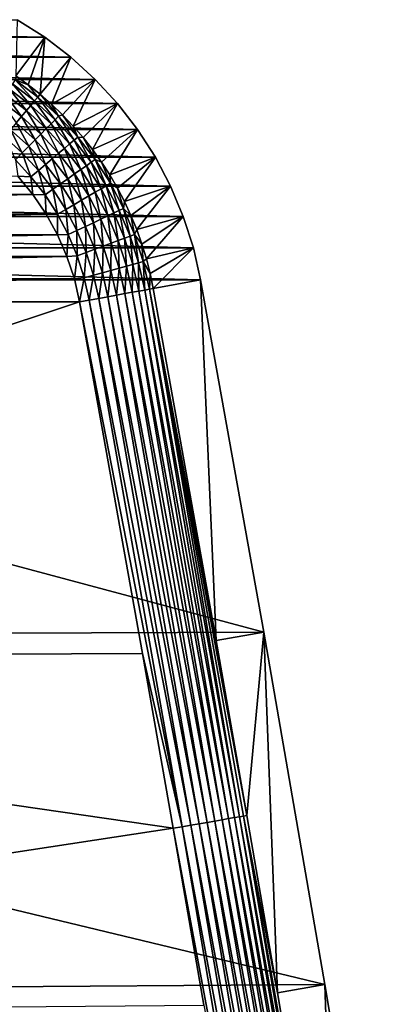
# Model space of a CAD drawing. Extents: x -320 to 320, y -695 to 695.
# Tile 131 of 169: x -198 to -177, y 637 to 693. Entities that reach past the tile are written whole.
import ezdxf

# ---------------------------------------------------------------- set-up
doc = ezdxf.new("R2010")
doc.units = 0
doc.header["$LTSCALE"] = 50.062222
for name, color, linetype in [('1', 7, 'CONTINUOUS'), ('2', 7, 'CONTINUOUS'), ('23', 7, 'CONTINUOUS'), ('24', 7, 'CONTINUOUS'), ('72', 7, 'CONTINUOUS'), ('73', 7, 'CONTINUOUS')]:
    doc.layers.add(name, color=color, linetype=linetype)

msp = doc.modelspace()

# ---------------------------------------------------------------- linework, layer by layer
at = {"layer": '1', "color": 7, "linetype": 'CONTINUOUS'}
for points in [[(-248.746, 692.557), (-196.767, 691.557), (-250.324, 691.557), (-248.746, 692.557)], [(-198.345, 692.557), (-196.767, 691.557), (-248.746, 692.557), (-198.345, 692.557)], [(-250.324, 691.557), (-195.282, 690.424), (-251.809, 690.424), (-250.324, 691.557)], [(-196.767, 691.557), (-195.282, 690.424), (-250.324, 691.557), (-196.767, 691.557)], [(-251.809, 690.424), (-193.901, 689.166), (-253.19, 689.166), (-251.809, 690.424)], [(-195.282, 690.424), (-193.901, 689.166), (-251.809, 690.424), (-195.282, 690.424)], [(-253.19, 689.166), (-192.635, 687.793), (-254.457, 687.793), (-253.19, 689.166)], [(-193.901, 689.166), (-192.635, 687.793), (-253.19, 689.166), (-193.901, 689.166)], [(-254.457, 687.793), (-191.492, 686.315), (-255.599, 686.315), (-254.457, 687.793)], [(-192.635, 687.793), (-191.492, 686.315), (-254.457, 687.793), (-192.635, 687.793)], [(-255.599, 686.315), (-190.482, 684.744), (-256.609, 684.744), (-255.599, 686.315)], [(-191.492, 686.315), (-190.482, 684.744), (-255.599, 686.315), (-191.492, 686.315)], [(-256.609, 684.744), (-189.612, 683.091), (-257.479, 683.091), (-256.609, 684.744)], [(-190.482, 684.744), (-189.612, 683.091), (-256.609, 684.744), (-190.482, 684.744)], [(-257.479, 683.091), (-188.889, 681.368), (-258.202, 681.368), (-257.479, 683.091)], [(-189.612, 683.091), (-188.889, 681.368), (-257.479, 683.091), (-189.612, 683.091)], [(-258.202, 681.368), (-188.318, 679.59), (-258.773, 679.59), (-258.202, 681.368)], [(-188.889, 681.368), (-188.318, 679.59), (-258.202, 681.368), (-188.889, 681.368)], [(-187.904, 677.768), (-259.188, 677.768), (-258.773, 679.59), (-187.904, 677.768)], [(-188.318, 679.59), (-187.904, 677.768), (-258.773, 679.59), (-188.318, 679.59)], [(-262.833, 657.442), (-259.188, 677.768), (-184.312, 657.745), (-262.833, 657.442)], [(-184.312, 657.745), (-259.188, 677.768), (-187.904, 677.768), (-184.312, 657.745)], [(-180.828, 637.704), (-262.833, 657.442), (-184.312, 657.745), (-180.828, 637.704)], [(-266.367, 637.097), (-262.833, 657.442), (-180.828, 637.704), (-266.367, 637.097)], [(-177.452, 617.643), (-266.367, 637.097), (-180.828, 637.704), (-177.452, 617.643)], [(-269.79, 616.733), (-266.367, 637.097), (-177.452, 617.643), (-269.79, 616.733)]]:
    msp.add_3dface(points, dxfattribs=at)
at = {"layer": '2', "color": 7, "linetype": 'CONTINUOUS'}
for points in [[(-198.311, 683.656, 11), (-249.636, 682.619, 11), (-197.455, 682.619, 11), (-198.311, 683.656, 11)], [(-249.636, 682.619, 11), (-250.392, 681.508, 11), (-197.455, 682.619, 11), (-249.636, 682.619, 11)], [(-197.455, 682.619, 11), (-250.392, 681.508, 11), (-196.7, 681.508, 11), (-197.455, 682.619, 11)], [(-250.392, 681.508, 11), (-251.042, 680.331, 11), (-196.7, 681.508, 11), (-250.392, 681.508, 11)], [(-196.7, 681.508, 11), (-251.042, 680.331, 11), (-196.05, 680.331, 11), (-196.7, 681.508, 11)], [(-251.042, 680.331, 11), (-251.58, 679.1, 11), (-196.05, 680.331, 11), (-251.042, 680.331, 11)], [(-196.05, 680.331, 11), (-251.58, 679.1, 11), (-195.512, 679.1, 11), (-196.05, 680.331, 11)], [(-251.58, 679.1, 11), (-252.002, 677.824, 11), (-195.512, 679.1, 11), (-251.58, 679.1, 11)], [(-195.512, 679.1, 11), (-252.002, 677.824, 11), (-195.09, 677.824, 11), (-195.512, 679.1, 11)], [(-252.002, 677.824, 11), (-252.303, 676.514, 11), (-195.09, 677.824, 11), (-252.002, 677.824, 11)], [(-195.09, 677.824, 11), (-252.303, 676.514, 11), (-194.788, 676.514, 11), (-195.09, 677.824, 11)], [(-252.303, 676.514, 11), (-255.942, 656.226, 11), (-194.788, 676.514, 11), (-252.303, 676.514, 11)], [(-194.788, 676.514, 11), (-255.942, 656.226, 11), (-191.203, 656.528, 11), (-194.788, 676.514, 11)], [(-255.942, 656.226, 11), (-259.47, 635.918, 11), (-189.461, 646.588, 11), (-255.942, 656.226, 11)], [(-191.203, 656.528, 11), (-255.942, 656.226, 11), (-189.461, 646.588, 11), (-191.203, 656.528, 11)], [(-189.461, 646.588, 11), (-259.47, 635.918, 11), (-187.725, 636.524, 11), (-189.461, 646.588, 11)]]:
    msp.add_3dface(points, dxfattribs=at)
at = {"layer": '23', "color": 7, "linetype": 'CONTINUOUS'}
for points in [[(-187.013, 657.268, 7.965), (-187.904, 677.768), (-190.602, 677.277, 7.965), (-187.013, 657.268, 7.965)], [(-184.312, 657.745), (-187.904, 677.768), (-187.013, 657.268, 7.965), (-184.312, 657.745)], [(-185.269, 647.317, 7.965), (-184.312, 657.745), (-187.013, 657.268, 7.965), (-185.269, 647.317, 7.965)], [(-183.531, 637.241, 7.965), (-184.312, 657.745), (-185.269, 647.317, 7.965), (-183.531, 637.241, 7.965)], [(-180.828, 637.704), (-184.312, 657.745), (-183.531, 637.241, 7.965), (-180.828, 637.704)], [(-180.163, 617.226, 7.965), (-180.828, 637.704), (-183.531, 637.241, 7.965), (-180.163, 617.226, 7.965)], [(-177.452, 617.643), (-180.828, 637.704), (-180.163, 617.226, 7.965), (-177.452, 617.643)]]:
    msp.add_3dface(points, dxfattribs=at)
at = {"layer": '24', "color": 7, "linetype": 'CONTINUOUS'}
for points in [[(-196.767, 691.557), (-198.345, 692.557), (-198.424, 689.369, 7.965), (-196.767, 691.557)], [(-197.72, 688.859, 7.965), (-196.767, 691.557), (-198.424, 689.369, 7.965), (-197.72, 688.859, 7.965)], [(-197.039, 688.318, 7.965), (-196.767, 691.557), (-197.72, 688.859, 7.965), (-197.039, 688.318, 7.965)], [(-195.282, 690.424), (-196.767, 691.557), (-197.039, 688.318, 7.965), (-195.282, 690.424)], [(-196.385, 687.746, 7.965), (-195.282, 690.424), (-197.039, 688.318, 7.965), (-196.385, 687.746, 7.965)], [(-193.901, 689.166), (-195.282, 690.424), (-196.385, 687.746, 7.965), (-193.901, 689.166)], [(-195.757, 687.144, 7.965), (-193.901, 689.166), (-196.385, 687.746, 7.965), (-195.757, 687.144, 7.965)], [(-195.159, 686.513, 7.965), (-193.901, 689.166), (-195.757, 687.144, 7.965), (-195.159, 686.513, 7.965)], [(-192.635, 687.793), (-193.901, 689.166), (-195.159, 686.513, 7.965), (-192.635, 687.793)], [(-194.59, 685.856, 7.965), (-192.635, 687.793), (-195.159, 686.513, 7.965), (-194.59, 685.856, 7.965)], [(-194.052, 685.173, 7.965), (-192.635, 687.793), (-194.59, 685.856, 7.965), (-194.052, 685.173, 7.965)], [(-191.492, 686.315), (-192.635, 687.793), (-194.052, 685.173, 7.965), (-191.492, 686.315)], [(-193.547, 684.465, 7.965), (-191.492, 686.315), (-194.052, 685.173, 7.965), (-193.547, 684.465, 7.965)], [(-193.074, 683.735, 7.965), (-191.492, 686.315), (-193.547, 684.465, 7.965), (-193.074, 683.735, 7.965)], [(-190.482, 684.744), (-191.492, 686.315), (-193.074, 683.735, 7.965), (-190.482, 684.744)], [(-192.637, 682.984, 7.965), (-190.482, 684.744), (-193.074, 683.735, 7.965), (-192.637, 682.984, 7.965)], [(-192.234, 682.214, 7.965), (-190.482, 684.744), (-192.637, 682.984, 7.965), (-192.234, 682.214, 7.965)], [(-189.612, 683.091), (-190.482, 684.744), (-192.234, 682.214, 7.965), (-189.612, 683.091)], [(-191.867, 681.425, 7.965), (-189.612, 683.091), (-192.234, 682.214, 7.965), (-191.867, 681.425, 7.965)], [(-191.538, 680.621, 7.965), (-189.612, 683.091), (-191.867, 681.425, 7.965), (-191.538, 680.621, 7.965)], [(-188.889, 681.368), (-189.612, 683.091), (-191.538, 680.621, 7.965), (-188.889, 681.368)], [(-191.246, 679.802, 7.965), (-188.889, 681.368), (-191.538, 680.621, 7.965), (-191.246, 679.802, 7.965)], [(-190.992, 678.97, 7.965), (-188.889, 681.368), (-191.246, 679.802, 7.965), (-190.992, 678.97, 7.965)], [(-188.318, 679.59), (-188.889, 681.368), (-190.992, 678.97, 7.965), (-188.318, 679.59)], [(-190.777, 678.128, 7.965), (-188.318, 679.59), (-190.992, 678.97, 7.965), (-190.777, 678.128, 7.965)], [(-190.602, 677.277, 7.965), (-188.318, 679.59), (-190.777, 678.128, 7.965), (-190.602, 677.277, 7.965)], [(-187.904, 677.768), (-188.318, 679.59), (-190.602, 677.277, 7.965), (-187.904, 677.768)]]:
    msp.add_3dface(points, dxfattribs=at)
at = {"layer": '72', "color": 7, "linetype": 'CONTINUOUS'}
for points in [[(-198.615, 688.905, 8.965), (-197.353, 687.942, 8.965), (-198.457, 689.131, 8.48), (-198.615, 688.905, 8.965)], [(-197.72, 688.859, 7.965), (-198.424, 689.369, 7.965), (-198.457, 689.131, 8.48), (-197.72, 688.859, 7.965)], [(-197.72, 688.859, 7.965), (-198.457, 689.131, 8.48), (-197.176, 688.154, 8.48), (-197.72, 688.859, 7.965)], [(-198.457, 689.131, 8.48), (-197.353, 687.942, 8.965), (-197.176, 688.154, 8.48), (-198.457, 689.131, 8.48)], [(-199.026, 688.314, 9.814), (-197.814, 687.389, 9.814), (-198.806, 688.631, 9.411), (-199.026, 688.314, 9.814)], [(-198.806, 688.631, 9.411), (-197.567, 687.686, 9.411), (-198.615, 688.905, 8.965), (-198.806, 688.631, 9.411)], [(-198.806, 688.631, 9.411), (-197.814, 687.389, 9.814), (-197.567, 687.686, 9.411), (-198.806, 688.631, 9.411)], [(-198.615, 688.905, 8.965), (-197.567, 687.686, 9.411), (-197.353, 687.942, 8.965), (-198.615, 688.905, 8.965)], [(-197.039, 688.318, 7.965), (-197.72, 688.859, 7.965), (-197.176, 688.154, 8.48), (-197.039, 688.318, 7.965)], [(-199.274, 687.958, 10.165), (-198.092, 687.056, 10.165), (-199.026, 688.314, 9.814), (-199.274, 687.958, 10.165)], [(-199.026, 688.314, 9.814), (-198.092, 687.056, 10.165), (-197.814, 687.389, 9.814), (-199.026, 688.314, 9.814)], [(-197.353, 687.942, 8.965), (-196.18, 686.873, 8.965), (-197.176, 688.154, 8.48), (-197.353, 687.942, 8.965)], [(-197.039, 688.318, 7.965), (-197.176, 688.154, 8.48), (-195.985, 687.069, 8.48), (-197.039, 688.318, 7.965)], [(-197.176, 688.154, 8.48), (-196.18, 686.873, 8.965), (-195.985, 687.069, 8.48), (-197.176, 688.154, 8.48)], [(-196.385, 687.746, 7.965), (-197.039, 688.318, 7.965), (-195.985, 687.069, 8.48), (-196.385, 687.746, 7.965)], [(-199.274, 687.958, 10.165), (-198.395, 686.692, 10.46), (-198.092, 687.056, 10.165), (-199.274, 687.958, 10.165)], [(-197.814, 687.389, 9.814), (-196.687, 686.362, 9.814), (-197.567, 687.686, 9.411), (-197.814, 687.389, 9.814)], [(-197.567, 687.686, 9.411), (-196.415, 686.636, 9.411), (-197.353, 687.942, 8.965), (-197.567, 687.686, 9.411)], [(-197.567, 687.686, 9.411), (-196.687, 686.362, 9.814), (-196.415, 686.636, 9.411), (-197.567, 687.686, 9.411)], [(-197.353, 687.942, 8.965), (-196.415, 686.636, 9.411), (-196.18, 686.873, 8.965), (-197.353, 687.942, 8.965)], [(-195.757, 687.144, 7.965), (-196.385, 687.746, 7.965), (-195.985, 687.069, 8.48), (-195.757, 687.144, 7.965)], [(-198.395, 686.692, 10.46), (-197.327, 685.719, 10.46), (-198.092, 687.056, 10.165), (-198.395, 686.692, 10.46)], [(-198.092, 687.056, 10.165), (-196.993, 686.055, 10.165), (-197.814, 687.389, 9.814), (-198.092, 687.056, 10.165)], [(-198.092, 687.056, 10.165), (-197.327, 685.719, 10.46), (-196.993, 686.055, 10.165), (-198.092, 687.056, 10.165)], [(-197.814, 687.389, 9.814), (-196.993, 686.055, 10.165), (-196.687, 686.362, 9.814), (-197.814, 687.389, 9.814)], [(-196.415, 686.636, 9.411), (-195.358, 685.491, 9.411), (-196.18, 686.873, 8.965), (-196.415, 686.636, 9.411)], [(-196.18, 686.873, 8.965), (-195.103, 685.707, 8.965), (-195.985, 687.069, 8.48), (-196.18, 686.873, 8.965)], [(-196.18, 686.873, 8.965), (-195.358, 685.491, 9.411), (-195.103, 685.707, 8.965), (-196.18, 686.873, 8.965)], [(-195.757, 687.144, 7.965), (-195.985, 687.069, 8.48), (-194.893, 685.885, 8.48), (-195.757, 687.144, 7.965)], [(-195.985, 687.069, 8.48), (-195.103, 685.707, 8.965), (-194.893, 685.885, 8.48), (-195.985, 687.069, 8.48)], [(-195.159, 686.513, 7.965), (-195.757, 687.144, 7.965), (-194.893, 685.885, 8.48), (-195.159, 686.513, 7.965)], [(-199.06, 685.896, 10.863), (-198.058, 684.983, 10.863), (-198.72, 686.304, 10.694), (-199.06, 685.896, 10.863)], [(-198.72, 686.304, 10.694), (-197.683, 685.36, 10.694), (-198.395, 686.692, 10.46), (-198.72, 686.304, 10.694)], [(-198.72, 686.304, 10.694), (-198.058, 684.983, 10.863), (-197.683, 685.36, 10.694), (-198.72, 686.304, 10.694)], [(-198.395, 686.692, 10.46), (-197.683, 685.36, 10.694), (-197.327, 685.719, 10.46), (-198.395, 686.692, 10.46)], [(-196.993, 686.055, 10.165), (-195.985, 684.962, 10.165), (-196.687, 686.362, 9.814), (-196.993, 686.055, 10.165)], [(-196.687, 686.362, 9.814), (-195.654, 685.242, 9.814), (-196.415, 686.636, 9.411), (-196.687, 686.362, 9.814)], [(-196.687, 686.362, 9.814), (-195.985, 684.962, 10.165), (-195.654, 685.242, 9.814), (-196.687, 686.362, 9.814)], [(-196.415, 686.636, 9.411), (-195.654, 685.242, 9.814), (-195.358, 685.491, 9.411), (-196.415, 686.636, 9.411)], [(-194.59, 685.856, 7.965), (-195.159, 686.513, 7.965), (-194.893, 685.885, 8.48), (-194.59, 685.856, 7.965)], [(-199.06, 685.896, 10.863), (-198.444, 684.594, 10.966), (-198.058, 684.983, 10.863), (-199.06, 685.896, 10.863)], [(-197.327, 685.719, 10.46), (-196.346, 684.656, 10.46), (-196.993, 686.055, 10.165), (-197.327, 685.719, 10.46)], [(-196.993, 686.055, 10.165), (-196.346, 684.656, 10.46), (-195.985, 684.962, 10.165), (-196.993, 686.055, 10.165)], [(-195.103, 685.707, 8.965), (-194.132, 684.451, 8.965), (-194.893, 685.885, 8.48), (-195.103, 685.707, 8.965)], [(-194.59, 685.856, 7.965), (-194.893, 685.885, 8.48), (-193.907, 684.61, 8.48), (-194.59, 685.856, 7.965)], [(-194.893, 685.885, 8.48), (-194.132, 684.451, 8.965), (-193.907, 684.61, 8.48), (-194.893, 685.885, 8.48)], [(-194.052, 685.173, 7.965), (-194.59, 685.856, 7.965), (-193.907, 684.61, 8.48), (-194.052, 685.173, 7.965)], [(-198.058, 684.983, 10.863), (-197.139, 683.986, 10.863), (-197.683, 685.36, 10.694), (-198.058, 684.983, 10.863)], [(-197.683, 685.36, 10.694), (-196.733, 684.329, 10.694), (-197.327, 685.719, 10.46), (-197.683, 685.36, 10.694)], [(-197.683, 685.36, 10.694), (-197.139, 683.986, 10.863), (-196.733, 684.329, 10.694), (-197.683, 685.36, 10.694)], [(-197.327, 685.719, 10.46), (-196.733, 684.329, 10.694), (-196.346, 684.656, 10.46), (-197.327, 685.719, 10.46)], [(-195.985, 684.962, 10.165), (-195.075, 683.786, 10.165), (-195.654, 685.242, 9.814), (-195.985, 684.962, 10.165)], [(-195.654, 685.242, 9.814), (-194.721, 684.035, 9.814), (-195.358, 685.491, 9.411), (-195.654, 685.242, 9.814)], [(-195.654, 685.242, 9.814), (-195.075, 683.786, 10.165), (-194.721, 684.035, 9.814), (-195.654, 685.242, 9.814)], [(-195.358, 685.491, 9.411), (-194.405, 684.258, 9.411), (-195.103, 685.707, 8.965), (-195.358, 685.491, 9.411)], [(-195.358, 685.491, 9.411), (-194.721, 684.035, 9.814), (-194.405, 684.258, 9.411), (-195.358, 685.491, 9.411)], [(-195.103, 685.707, 8.965), (-194.405, 684.258, 9.411), (-194.132, 684.451, 8.965), (-195.103, 685.707, 8.965)], [(-193.547, 684.465, 7.965), (-194.052, 685.173, 7.965), (-193.907, 684.61, 8.48), (-193.547, 684.465, 7.965)], [(-198.444, 684.594, 10.966), (-197.558, 683.632, 10.966), (-198.058, 684.983, 10.863), (-198.444, 684.594, 10.966)], [(-198.058, 684.983, 10.863), (-197.558, 683.632, 10.966), (-197.139, 683.986, 10.863), (-198.058, 684.983, 10.863)], [(-196.733, 684.329, 10.694), (-195.875, 683.22, 10.694), (-196.346, 684.656, 10.46), (-196.733, 684.329, 10.694)], [(-196.346, 684.656, 10.46), (-195.462, 683.512, 10.46), (-195.985, 684.962, 10.165), (-196.346, 684.656, 10.46)], [(-196.346, 684.656, 10.46), (-195.875, 683.22, 10.694), (-195.462, 683.512, 10.46), (-196.346, 684.656, 10.46)], [(-195.985, 684.962, 10.165), (-195.462, 683.512, 10.46), (-195.075, 683.786, 10.165), (-195.985, 684.962, 10.165)], [(-194.132, 684.451, 8.965), (-193.274, 683.116, 8.965), (-193.907, 684.61, 8.48), (-194.132, 684.451, 8.965)], [(-193.547, 684.465, 7.965), (-193.907, 684.61, 8.48), (-193.036, 683.255, 8.48), (-193.547, 684.465, 7.965)], [(-193.907, 684.61, 8.48), (-193.274, 683.116, 8.965), (-193.036, 683.255, 8.48), (-193.907, 684.61, 8.48)], [(-198.444, 684.594, 10.966), (-198.311, 683.656, 11), (-197.558, 683.632, 10.966), (-198.444, 684.594, 10.966)], [(-197.139, 683.986, 10.863), (-196.31, 682.914, 10.863), (-196.733, 684.329, 10.694), (-197.139, 683.986, 10.863)], [(-196.733, 684.329, 10.694), (-196.31, 682.914, 10.863), (-195.875, 683.22, 10.694), (-196.733, 684.329, 10.694)], [(-194.721, 684.035, 9.814), (-193.897, 682.753, 9.814), (-194.405, 684.258, 9.411), (-194.721, 684.035, 9.814)], [(-194.405, 684.258, 9.411), (-193.563, 682.948, 9.411), (-194.132, 684.451, 8.965), (-194.405, 684.258, 9.411)], [(-194.405, 684.258, 9.411), (-193.897, 682.753, 9.814), (-193.563, 682.948, 9.411), (-194.405, 684.258, 9.411)], [(-194.132, 684.451, 8.965), (-193.563, 682.948, 9.411), (-193.274, 683.116, 8.965), (-194.132, 684.451, 8.965)], [(-193.074, 683.735, 7.965), (-193.547, 684.465, 7.965), (-193.036, 683.255, 8.48), (-193.074, 683.735, 7.965)], [(-198.311, 683.656, 11), (-197.455, 682.619, 11), (-197.558, 683.632, 10.966), (-198.311, 683.656, 11)], [(-197.558, 683.632, 10.966), (-196.757, 682.598, 10.966), (-197.139, 683.986, 10.863), (-197.558, 683.632, 10.966)], [(-197.558, 683.632, 10.966), (-197.455, 682.619, 11), (-196.757, 682.598, 10.966), (-197.558, 683.632, 10.966)], [(-197.139, 683.986, 10.863), (-196.757, 682.598, 10.966), (-196.31, 682.914, 10.863), (-197.139, 683.986, 10.863)], [(-195.875, 683.22, 10.694), (-195.117, 682.041, 10.694), (-195.462, 683.512, 10.46), (-195.875, 683.22, 10.694)], [(-195.462, 683.512, 10.46), (-194.68, 682.296, 10.46), (-195.075, 683.786, 10.165), (-195.462, 683.512, 10.46)], [(-195.462, 683.512, 10.46), (-195.117, 682.041, 10.694), (-194.68, 682.296, 10.46), (-195.462, 683.512, 10.46)], [(-195.075, 683.786, 10.165), (-194.271, 682.535, 10.165), (-194.721, 684.035, 9.814), (-195.075, 683.786, 10.165)], [(-195.075, 683.786, 10.165), (-194.68, 682.296, 10.46), (-194.271, 682.535, 10.165), (-195.075, 683.786, 10.165)], [(-194.721, 684.035, 9.814), (-194.271, 682.535, 10.165), (-193.897, 682.753, 9.814), (-194.721, 684.035, 9.814)], [(-192.637, 682.984, 7.965), (-193.074, 683.735, 7.965), (-193.036, 683.255, 8.48), (-192.637, 682.984, 7.965)], [(-196.31, 682.914, 10.863), (-195.576, 681.774, 10.863), (-195.875, 683.22, 10.694), (-196.31, 682.914, 10.863)], [(-195.875, 683.22, 10.694), (-195.576, 681.774, 10.863), (-195.117, 682.041, 10.694), (-195.875, 683.22, 10.694)], [(-193.897, 682.753, 9.814), (-193.187, 681.404, 9.814), (-193.563, 682.948, 9.411), (-193.897, 682.753, 9.814)], [(-193.563, 682.948, 9.411), (-192.837, 681.569, 9.411), (-193.274, 683.116, 8.965), (-193.563, 682.948, 9.411)], [(-193.563, 682.948, 9.411), (-193.187, 681.404, 9.814), (-192.837, 681.569, 9.411), (-193.563, 682.948, 9.411)], [(-193.274, 683.116, 8.965), (-192.535, 681.711, 8.965), (-193.036, 683.255, 8.48), (-193.274, 683.116, 8.965)], [(-193.274, 683.116, 8.965), (-192.837, 681.569, 9.411), (-192.535, 681.711, 8.965), (-193.274, 683.116, 8.965)], [(-192.637, 682.984, 7.965), (-193.036, 683.255, 8.48), (-192.285, 681.829, 8.48), (-192.637, 682.984, 7.965)], [(-193.036, 683.255, 8.48), (-192.535, 681.711, 8.965), (-192.285, 681.829, 8.48), (-193.036, 683.255, 8.48)], [(-192.234, 682.214, 7.965), (-192.637, 682.984, 7.965), (-192.285, 681.829, 8.48), (-192.234, 682.214, 7.965)], [(-197.455, 682.619, 11), (-196.7, 681.508, 11), (-196.757, 682.598, 10.966), (-197.455, 682.619, 11)], [(-196.757, 682.598, 10.966), (-196.05, 681.497, 10.966), (-196.31, 682.914, 10.863), (-196.757, 682.598, 10.966)], [(-196.757, 682.598, 10.966), (-196.7, 681.508, 11), (-196.05, 681.497, 10.966), (-196.757, 682.598, 10.966)], [(-196.31, 682.914, 10.863), (-196.05, 681.497, 10.966), (-195.576, 681.774, 10.863), (-196.31, 682.914, 10.863)], [(-194.68, 682.296, 10.46), (-194.007, 681.017, 10.46), (-194.271, 682.535, 10.165), (-194.68, 682.296, 10.46)], [(-194.271, 682.535, 10.165), (-193.579, 681.219, 10.165), (-193.897, 682.753, 9.814), (-194.271, 682.535, 10.165)], [(-194.271, 682.535, 10.165), (-194.007, 681.017, 10.46), (-193.579, 681.219, 10.165), (-194.271, 682.535, 10.165)], [(-193.897, 682.753, 9.814), (-193.579, 681.219, 10.165), (-193.187, 681.404, 9.814), (-193.897, 682.753, 9.814)], [(-195.576, 681.774, 10.863), (-194.945, 680.574, 10.863), (-195.117, 682.041, 10.694), (-195.576, 681.774, 10.863)], [(-195.117, 682.041, 10.694), (-194.465, 680.801, 10.694), (-194.68, 682.296, 10.46), (-195.117, 682.041, 10.694)], [(-195.117, 682.041, 10.694), (-194.945, 680.574, 10.863), (-194.465, 680.801, 10.694), (-195.117, 682.041, 10.694)], [(-194.68, 682.296, 10.46), (-194.465, 680.801, 10.694), (-194.007, 681.017, 10.46), (-194.68, 682.296, 10.46)], [(-192.535, 681.711, 8.965), (-191.921, 680.248, 8.965), (-192.285, 681.829, 8.48), (-192.535, 681.711, 8.965)], [(-191.867, 681.425, 7.965), (-192.234, 682.214, 7.965), (-192.285, 681.829, 8.48), (-191.867, 681.425, 7.965)], [(-191.867, 681.425, 7.965), (-192.285, 681.829, 8.48), (-191.662, 680.343, 8.48), (-191.867, 681.425, 7.965)], [(-192.285, 681.829, 8.48), (-191.921, 680.248, 8.965), (-191.662, 680.343, 8.48), (-192.285, 681.829, 8.48)], [(-196.7, 681.508, 11), (-196.05, 680.331, 11), (-196.05, 681.497, 10.966), (-196.7, 681.508, 11)], [(-196.05, 681.497, 10.966), (-195.441, 680.34, 10.966), (-195.576, 681.774, 10.863), (-196.05, 681.497, 10.966)], [(-196.05, 681.497, 10.966), (-196.05, 680.331, 11), (-195.441, 680.34, 10.966), (-196.05, 681.497, 10.966)], [(-195.576, 681.774, 10.863), (-195.441, 680.34, 10.966), (-194.945, 680.574, 10.863), (-195.576, 681.774, 10.863)], [(-193.579, 681.219, 10.165), (-193.003, 679.848, 10.165), (-193.187, 681.404, 9.814), (-193.579, 681.219, 10.165)], [(-193.187, 681.404, 9.814), (-192.596, 679.998, 9.814), (-192.837, 681.569, 9.411), (-193.187, 681.404, 9.814)], [(-193.187, 681.404, 9.814), (-193.003, 679.848, 10.165), (-192.596, 679.998, 9.814), (-193.187, 681.404, 9.814)], [(-192.837, 681.569, 9.411), (-192.234, 680.132, 9.411), (-192.535, 681.711, 8.965), (-192.837, 681.569, 9.411)], [(-192.837, 681.569, 9.411), (-192.596, 679.998, 9.814), (-192.234, 680.132, 9.411), (-192.837, 681.569, 9.411)], [(-192.535, 681.711, 8.965), (-192.234, 680.132, 9.411), (-191.921, 680.248, 8.965), (-192.535, 681.711, 8.965)], [(-191.538, 680.621, 7.965), (-191.867, 681.425, 7.965), (-191.662, 680.343, 8.48), (-191.538, 680.621, 7.965)], [(-194.945, 680.574, 10.863), (-194.42, 679.324, 10.863), (-194.465, 680.801, 10.694), (-194.945, 680.574, 10.863)], [(-194.465, 680.801, 10.694), (-193.922, 679.508, 10.694), (-194.007, 681.017, 10.46), (-194.465, 680.801, 10.694)], [(-194.465, 680.801, 10.694), (-194.42, 679.324, 10.863), (-193.922, 679.508, 10.694), (-194.465, 680.801, 10.694)], [(-194.007, 681.017, 10.46), (-193.447, 679.684, 10.46), (-193.579, 681.219, 10.165), (-194.007, 681.017, 10.46)], [(-194.007, 681.017, 10.46), (-193.922, 679.508, 10.694), (-193.447, 679.684, 10.46), (-194.007, 681.017, 10.46)], [(-193.579, 681.219, 10.165), (-193.447, 679.684, 10.46), (-193.003, 679.848, 10.165), (-193.579, 681.219, 10.165)], [(-196.05, 680.331, 11), (-195.512, 679.1, 11), (-195.441, 680.34, 10.966), (-196.05, 680.331, 11)], [(-195.441, 680.34, 10.966), (-195.512, 679.1, 11), (-194.935, 679.134, 10.966), (-195.441, 680.34, 10.966)], [(-195.441, 680.34, 10.966), (-194.935, 679.134, 10.966), (-194.945, 680.574, 10.863), (-195.441, 680.34, 10.966)], [(-194.945, 680.574, 10.863), (-194.935, 679.134, 10.966), (-194.42, 679.324, 10.863), (-194.945, 680.574, 10.863)], [(-192.596, 679.998, 9.814), (-192.131, 678.546, 9.814), (-192.234, 680.132, 9.411), (-192.596, 679.998, 9.814)], [(-192.234, 680.132, 9.411), (-191.758, 678.648, 9.411), (-191.921, 680.248, 8.965), (-192.234, 680.132, 9.411)], [(-192.234, 680.132, 9.411), (-192.131, 678.546, 9.814), (-191.758, 678.648, 9.411), (-192.234, 680.132, 9.411)], [(-191.921, 680.248, 8.965), (-191.436, 678.736, 8.965), (-191.662, 680.343, 8.48), (-191.921, 680.248, 8.965)], [(-191.921, 680.248, 8.965), (-191.758, 678.648, 9.411), (-191.436, 678.736, 8.965), (-191.921, 680.248, 8.965)], [(-191.246, 679.802, 7.965), (-191.538, 680.621, 7.965), (-191.662, 680.343, 8.48), (-191.246, 679.802, 7.965)], [(-191.246, 679.802, 7.965), (-191.662, 680.343, 8.48), (-191.169, 678.809, 8.48), (-191.246, 679.802, 7.965)], [(-191.662, 680.343, 8.48), (-191.436, 678.736, 8.965), (-191.169, 678.809, 8.48), (-191.662, 680.343, 8.48)], [(-193.922, 679.508, 10.694), (-193.494, 678.173, 10.694), (-193.447, 679.684, 10.46), (-193.922, 679.508, 10.694)], [(-193.447, 679.684, 10.46), (-193.494, 678.173, 10.694), (-193.005, 678.307, 10.46), (-193.447, 679.684, 10.46)], [(-193.447, 679.684, 10.46), (-193.005, 678.307, 10.46), (-193.003, 679.848, 10.165), (-193.447, 679.684, 10.46)], [(-193.003, 679.848, 10.165), (-193.005, 678.307, 10.46), (-192.549, 678.432, 10.165), (-193.003, 679.848, 10.165)], [(-193.003, 679.848, 10.165), (-192.549, 678.432, 10.165), (-192.596, 679.998, 9.814), (-193.003, 679.848, 10.165)], [(-192.596, 679.998, 9.814), (-192.549, 678.432, 10.165), (-192.131, 678.546, 9.814), (-192.596, 679.998, 9.814)], [(-190.992, 678.97, 7.965), (-191.246, 679.802, 7.965), (-191.169, 678.809, 8.48), (-190.992, 678.97, 7.965)], [(-195.512, 679.1, 11), (-195.09, 677.824, 11), (-194.935, 679.134, 10.966), (-195.512, 679.1, 11)], [(-194.935, 679.134, 10.966), (-195.09, 677.824, 11), (-194.535, 677.888, 10.966), (-194.935, 679.134, 10.966)], [(-194.935, 679.134, 10.966), (-194.535, 677.888, 10.966), (-194.42, 679.324, 10.863), (-194.935, 679.134, 10.966)], [(-194.42, 679.324, 10.863), (-194.535, 677.888, 10.966), (-194.006, 678.033, 10.863), (-194.42, 679.324, 10.863)], [(-194.42, 679.324, 10.863), (-194.006, 678.033, 10.863), (-193.922, 679.508, 10.694), (-194.42, 679.324, 10.863)], [(-193.922, 679.508, 10.694), (-194.006, 678.033, 10.863), (-193.494, 678.173, 10.694), (-193.922, 679.508, 10.694)], [(-192.549, 678.432, 10.165), (-192.219, 676.982, 10.165), (-192.131, 678.546, 9.814), (-192.549, 678.432, 10.165)], [(-192.131, 678.546, 9.814), (-192.219, 676.982, 10.165), (-191.792, 677.06, 9.814), (-192.131, 678.546, 9.814)], [(-192.131, 678.546, 9.814), (-191.792, 677.06, 9.814), (-191.758, 678.648, 9.411), (-192.131, 678.546, 9.814)], [(-191.758, 678.648, 9.411), (-191.792, 677.06, 9.814), (-191.412, 677.129, 9.411), (-191.758, 678.648, 9.411)], [(-191.758, 678.648, 9.411), (-191.412, 677.129, 9.411), (-191.436, 678.736, 8.965), (-191.758, 678.648, 9.411)], [(-191.436, 678.736, 8.965), (-191.084, 677.189, 8.965), (-191.169, 678.809, 8.48), (-191.436, 678.736, 8.965)], [(-191.436, 678.736, 8.965), (-191.412, 677.129, 9.411), (-191.084, 677.189, 8.965), (-191.436, 678.736, 8.965)], [(-190.777, 678.128, 7.965), (-190.992, 678.97, 7.965), (-191.169, 678.809, 8.48), (-190.777, 678.128, 7.965)], [(-190.777, 678.128, 7.965), (-191.169, 678.809, 8.48), (-190.812, 677.238, 8.48), (-190.777, 678.128, 7.965)], [(-191.169, 678.809, 8.48), (-191.084, 677.189, 8.965), (-190.812, 677.238, 8.48), (-191.169, 678.809, 8.48)], [(-194.535, 677.888, 10.966), (-194.245, 676.613, 10.966), (-194.006, 678.033, 10.863), (-194.535, 677.888, 10.966)], [(-194.006, 678.033, 10.863), (-194.245, 676.613, 10.966), (-193.706, 676.711, 10.863), (-194.006, 678.033, 10.863)], [(-194.006, 678.033, 10.863), (-193.706, 676.711, 10.863), (-193.494, 678.173, 10.694), (-194.006, 678.033, 10.863)], [(-193.494, 678.173, 10.694), (-193.706, 676.711, 10.863), (-193.183, 676.806, 10.694), (-193.494, 678.173, 10.694)], [(-193.494, 678.173, 10.694), (-193.183, 676.806, 10.694), (-193.005, 678.307, 10.46), (-193.494, 678.173, 10.694)], [(-193.005, 678.307, 10.46), (-193.183, 676.806, 10.694), (-192.685, 676.897, 10.46), (-193.005, 678.307, 10.46)], [(-193.005, 678.307, 10.46), (-192.685, 676.897, 10.46), (-192.549, 678.432, 10.165), (-193.005, 678.307, 10.46)], [(-192.549, 678.432, 10.165), (-192.685, 676.897, 10.46), (-192.219, 676.982, 10.165), (-192.549, 678.432, 10.165)], [(-190.602, 677.277, 7.965), (-190.777, 678.128, 7.965), (-190.812, 677.238, 8.48), (-190.602, 677.277, 7.965)], [(-195.09, 677.824, 11), (-194.788, 676.514, 11), (-194.535, 677.888, 10.966), (-195.09, 677.824, 11)], [(-194.535, 677.888, 10.966), (-194.788, 676.514, 11), (-194.245, 676.613, 10.966), (-194.535, 677.888, 10.966)]]:
    msp.add_3dface(points, dxfattribs=at)
at = {"layer": '73', "color": 7, "linetype": 'CONTINUOUS'}
for points in [[(-193.183, 676.806, 10.694), (-193.706, 676.711, 10.863), (-187.991, 646.844, 10.745), (-193.183, 676.806, 10.694)], [(-192.685, 676.897, 10.46), (-193.183, 676.806, 10.694), (-187.53, 646.924, 10.551), (-192.685, 676.897, 10.46)], [(-193.183, 676.806, 10.694), (-187.991, 646.844, 10.745), (-187.53, 646.924, 10.551), (-193.183, 676.806, 10.694)], [(-192.219, 676.982, 10.165), (-192.685, 676.897, 10.46), (-187.094, 647, 10.305), (-192.219, 676.982, 10.165)], [(-192.685, 676.897, 10.46), (-187.53, 646.924, 10.551), (-187.094, 647, 10.305), (-192.685, 676.897, 10.46)], [(-191.792, 677.06, 9.814), (-192.219, 676.982, 10.165), (-186.687, 647.071, 10.011), (-191.792, 677.06, 9.814)], [(-192.219, 676.982, 10.165), (-187.094, 647, 10.305), (-186.687, 647.071, 10.011), (-192.219, 676.982, 10.165)], [(-191.412, 677.129, 9.411), (-191.792, 677.06, 9.814), (-186.316, 647.135, 9.672), (-191.412, 677.129, 9.411)], [(-191.792, 677.06, 9.814), (-186.687, 647.071, 10.011), (-186.316, 647.135, 9.672), (-191.792, 677.06, 9.814)], [(-191.084, 677.189, 8.965), (-191.412, 677.129, 9.411), (-185.985, 647.193, 9.293), (-191.084, 677.189, 8.965)], [(-191.412, 677.129, 9.411), (-186.316, 647.135, 9.672), (-185.985, 647.193, 9.293), (-191.412, 677.129, 9.411)], [(-190.812, 677.238, 8.48), (-191.084, 677.189, 8.965), (-185.697, 647.243, 8.879), (-190.812, 677.238, 8.48)], [(-191.084, 677.189, 8.965), (-185.985, 647.193, 9.293), (-185.697, 647.243, 8.879), (-191.084, 677.189, 8.965)], [(-187.013, 657.268, 7.965), (-190.602, 677.277, 7.965), (-190.812, 677.238, 8.48), (-187.013, 657.268, 7.965)], [(-185.269, 647.317, 7.965), (-187.013, 657.268, 7.965), (-190.812, 677.238, 8.48), (-185.269, 647.317, 7.965)], [(-185.269, 647.317, 7.965), (-190.812, 677.238, 8.48), (-185.458, 647.284, 8.434), (-185.269, 647.317, 7.965)], [(-190.812, 677.238, 8.48), (-185.697, 647.243, 8.879), (-185.458, 647.284, 8.434), (-190.812, 677.238, 8.48)], [(-194.245, 676.613, 10.966), (-194.788, 676.514, 11), (-188.963, 646.675, 10.971), (-194.245, 676.613, 10.966)], [(-194.788, 676.514, 11), (-191.203, 656.528, 11), (-188.963, 646.675, 10.971), (-194.788, 676.514, 11)], [(-193.706, 676.711, 10.863), (-194.245, 676.613, 10.966), (-188.47, 646.761, 10.886), (-193.706, 676.711, 10.863)], [(-194.245, 676.613, 10.966), (-188.963, 646.675, 10.971), (-188.47, 646.761, 10.886), (-194.245, 676.613, 10.966)], [(-193.706, 676.711, 10.863), (-188.47, 646.761, 10.886), (-187.991, 646.844, 10.745), (-193.706, 676.711, 10.863)], [(-191.203, 656.528, 11), (-189.461, 646.588, 11), (-188.963, 646.675, 10.971), (-191.203, 656.528, 11)], [(-186.687, 647.071, 10.011), (-181.211, 617.052, 9.672), (-186.316, 647.135, 9.672), (-186.687, 647.071, 10.011)], [(-186.316, 647.135, 9.672), (-180.879, 617.107, 9.293), (-185.985, 647.193, 9.293), (-186.316, 647.135, 9.672)], [(-181.211, 617.052, 9.672), (-180.879, 617.107, 9.293), (-186.316, 647.135, 9.672), (-181.211, 617.052, 9.672)], [(-185.985, 647.193, 9.293), (-180.592, 617.154, 8.879), (-185.697, 647.243, 8.879), (-185.985, 647.193, 9.293)], [(-180.879, 617.107, 9.293), (-180.592, 617.154, 8.879), (-185.985, 647.193, 9.293), (-180.879, 617.107, 9.293)], [(-185.697, 647.243, 8.879), (-180.352, 617.194, 8.434), (-185.458, 647.284, 8.434), (-185.697, 647.243, 8.879)], [(-180.592, 617.154, 8.879), (-180.352, 617.194, 8.434), (-185.697, 647.243, 8.879), (-180.592, 617.154, 8.879)], [(-183.531, 637.241, 7.965), (-185.269, 647.317, 7.965), (-185.458, 647.284, 8.434), (-183.531, 637.241, 7.965)], [(-180.163, 617.226, 7.965), (-183.531, 637.241, 7.965), (-185.458, 647.284, 8.434), (-180.163, 617.226, 7.965)], [(-180.352, 617.194, 8.434), (-180.163, 617.226, 7.965), (-185.458, 647.284, 8.434), (-180.352, 617.194, 8.434)], [(-189.461, 646.588, 11), (-183.861, 616.613, 10.971), (-188.963, 646.675, 10.971), (-189.461, 646.588, 11)], [(-189.461, 646.588, 11), (-187.725, 636.524, 11), (-183.861, 616.613, 10.971), (-189.461, 646.588, 11)], [(-188.963, 646.675, 10.971), (-183.368, 616.695, 10.886), (-188.47, 646.761, 10.886), (-188.963, 646.675, 10.971)], [(-183.861, 616.613, 10.971), (-183.368, 616.695, 10.886), (-188.963, 646.675, 10.971), (-183.861, 616.613, 10.971)], [(-188.47, 646.761, 10.886), (-182.888, 616.774, 10.745), (-187.991, 646.844, 10.745), (-188.47, 646.761, 10.886)], [(-183.368, 616.695, 10.886), (-182.888, 616.774, 10.745), (-188.47, 646.761, 10.886), (-183.368, 616.695, 10.886)], [(-187.991, 646.844, 10.745), (-182.427, 616.851, 10.551), (-187.53, 646.924, 10.551), (-187.991, 646.844, 10.745)], [(-182.888, 616.774, 10.745), (-182.427, 616.851, 10.551), (-187.991, 646.844, 10.745), (-182.888, 616.774, 10.745)], [(-187.53, 646.924, 10.551), (-181.99, 616.923, 10.305), (-187.094, 647, 10.305), (-187.53, 646.924, 10.551)], [(-182.427, 616.851, 10.551), (-181.99, 616.923, 10.305), (-187.53, 646.924, 10.551), (-182.427, 616.851, 10.551)], [(-187.094, 647, 10.305), (-181.583, 616.99, 10.011), (-186.687, 647.071, 10.011), (-187.094, 647, 10.305)], [(-181.99, 616.923, 10.305), (-181.583, 616.99, 10.011), (-187.094, 647, 10.305), (-181.99, 616.923, 10.305)], [(-181.583, 616.99, 10.011), (-181.211, 617.052, 9.672), (-186.687, 647.071, 10.011), (-181.583, 616.99, 10.011)]]:
    msp.add_3dface(points, dxfattribs=at)

doc.saveas('drawing.dxf')
